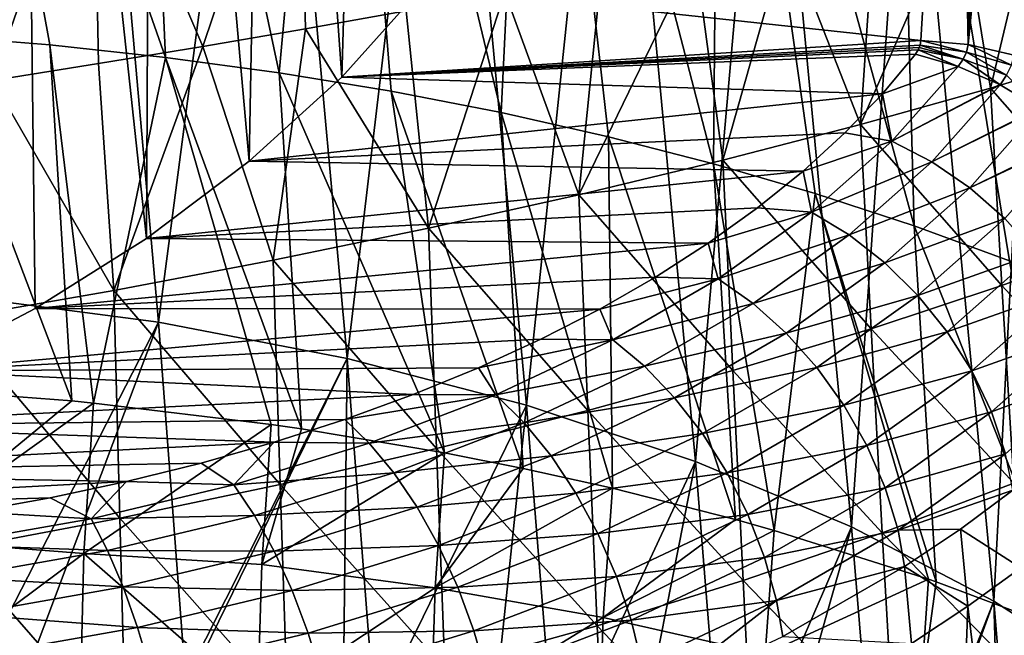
# Model space of a CAD drawing. Header units: metres. Extents: x -109 to 109, y -78 to 121.
# Tile 243 of 256: x -68.34 to -61.6, y 43.1 to 47.32. Entities that reach past the tile are written whole.
import ezdxf

# ---------------------------------------------------------------- set-up
doc = ezdxf.new("R2010")
doc.units = ezdxf.units.M
doc.layers.add('solid_508554_SW0001', color=7, linetype='CONTINUOUS')

msp = doc.modelspace()

# ---------------------------------------------------------------- linework, layer by layer
at = {"layer": 'solid_508554_SW0001'}
for points in [[(-61.845665, 47.147072, -38.029259), (-61.681705, 55.420876, -24.838114), (-61.925426, 51.295437, -31.440197)], [(-61.358227, 55.398075, -24.824951), (-61.681705, 55.420876, -24.838114), (-61.845665, 47.147072, -38.029259)], [(-61.043407, 55.330299, -24.78582), (-61.358227, 55.398075, -24.824951), (-61.845665, 47.147072, -38.029259)], [(-61.043407, 55.330299, -24.78582), (-61.845665, 47.147072, -38.029259), (-61.530796, 47.075409, -37.996113)], [(-68.336609, 53.836441, -41.066368), (-69.329018, 53.836441, -41.870007), (-69.04586, 44.910675, -41.657951)], [(-68.336609, 53.836441, -41.066368), (-69.04586, 44.910675, -41.657951), (-68.233894, 45.338802, -40.972809)], [(-68.336609, 53.836441, -41.066368), (-68.233894, 45.338802, -40.972809), (-67.471382, 45.818501, -40.205128)], [(-67.433632, 53.836441, -40.163395), (-68.336609, 53.836441, -41.066368), (-67.471382, 45.818501, -40.205128)], [(-67.433632, 53.836441, -40.163395), (-67.471382, 45.818501, -40.205128), (-66.768288, 46.348099, -39.357594)], [(-66.62999, 53.836441, -39.170979), (-67.433632, 53.836441, -40.163395), (-66.768288, 46.348099, -39.357594)], [(-66.62999, 53.836441, -39.170979), (-66.768288, 46.348099, -39.357594), (-66.135063, 46.924679, -38.434872)], [(-65.934486, 53.836441, -38.099998), (-66.62999, 53.836441, -39.170979), (-66.135063, 46.924679, -38.434872)], [(-65.934486, 53.836441, -38.099998), (-66.135063, 46.924679, -38.434872), (-65.580704, 47.545464, -37.44141)], [(-68.96196, 51.674717, -5.201101), (-68.935013, 47.209373, -2.26891), (-68.134041, 47.144669, -2.447953)], [(-68.96196, 51.674717, -5.201101), (-68.134041, 47.144669, -2.447953), (-67.342667, 47.059326, -2.658334)], [(-67.543694, 51.549679, -5.575971), (-68.96196, 51.674717, -5.201101), (-67.342667, 47.059326, -2.658334)], [(-67.543694, 51.549679, -5.575971), (-67.342667, 47.059326, -2.658334), (-66.56266, 46.953541, -2.899587)], [(-66.162582, 51.358818, -6.048971), (-67.543694, 51.549679, -5.575971), (-66.56266, 46.953541, -2.899587)], [(-67.914162, 51.172958, -9.248821), (-68.731918, 45.420597, -5.086233), (-69.235252, 51.319637, -8.840301)], [(-66.162582, 51.358818, -6.048971), (-66.56266, 46.953541, -2.899587), (-65.795738, 46.827541, -3.171178)], [(-66.162582, 51.358818, -6.048971), (-65.795738, 46.827541, -3.171178), (-65.043602, 46.681614, -3.472505)], [(-64.828384, 51.103481, -6.616754), (-66.162582, 51.358818, -6.048971), (-65.043602, 46.681614, -3.472505)], [(-62.169052, 47.174782, -38.034622), (-61.925426, 51.295437, -31.440197), (-65.580704, 47.545464, -37.44141)], [(-61.845665, 47.147072, -38.029259), (-61.925426, 51.295437, -31.440197), (-62.169052, 47.174782, -38.034622)], [(-67.914162, 51.172958, -9.248821), (-67.390427, 45.244251, -5.492411), (-68.731918, 45.420597, -5.086233)], [(-66.640305, 50.955063, -9.762141), (-67.390427, 45.244251, -5.492411), (-67.914162, 51.172958, -9.248821)], [(-64.828384, 51.103481, -6.616754), (-65.043602, 46.681614, -3.472505), (-64.307915, 46.516071, -3.802903)], [(-64.828384, 51.103481, -6.616754), (-64.307915, 46.516071, -3.802903), (-63.590302, 46.331291, -4.16164)], [(-63.550564, 50.78548, -7.275302), (-64.828384, 51.103481, -6.616754), (-63.590302, 46.331291, -4.16164)], [(-66.640305, 50.955063, -9.762141), (-66.098557, 44.995461, -6.007061), (-67.390427, 45.244251, -5.492411)], [(-65.425728, 50.668018, -10.375405), (-66.098557, 44.995461, -6.007061), (-66.640305, 50.955063, -9.762141)], [(-63.550564, 50.78548, -7.275302), (-63.590302, 46.331291, -4.16164), (-62.892353, 46.127674, -4.547922)], [(-63.550564, 50.78548, -7.275302), (-62.892353, 46.127674, -4.547922), (-62.215614, 45.90567, -4.960893)], [(-62.338154, 50.407063, -8.019954), (-63.550564, 50.78548, -7.275302), (-62.215614, 45.90567, -4.960893)], [(-65.425728, 50.668018, -10.375405), (-64.868919, 44.676659, -6.62516), (-66.098557, 44.995461, -6.007061)], [(-64.281914, 50.314533, -11.082816), (-64.868919, 44.676659, -6.62516), (-65.425728, 50.668018, -10.375405)], [(-62.338154, 50.407063, -8.019954), (-62.215614, 45.90567, -4.960893), (-61.561581, 45.665779, -5.399641)], [(-62.338154, 50.407063, -8.019954), (-61.561581, 45.665779, -5.399641), (-60.931705, 45.408524, -5.863193)], [(-61.199741, 49.970909, -8.845437), (-62.338154, 50.407063, -8.019954), (-60.931705, 45.408524, -5.863193)], [(-64.281914, 50.314533, -11.082816), (-63.713516, 44.290955, -7.340676), (-64.868919, 44.676659, -6.62516)], [(-63.219681, 49.897953, -11.877684), (-63.713516, 44.290955, -7.340676), (-64.281914, 50.314533, -11.082816)], [(-63.219681, 49.897953, -11.877684), (-62.643623, 43.842113, -8.146627), (-63.713516, 44.290955, -7.340676)], [(-62.249077, 49.422215, -12.752491), (-62.643623, 43.842113, -8.146627), (-63.219681, 49.897953, -11.877684)], [(-62.249077, 49.422215, -12.752491), (-61.669682, 43.334515, -9.035148), (-62.643623, 43.842113, -8.146627)], [(-61.379276, 48.891819, -13.698966), (-61.669682, 43.334515, -9.035148), (-62.249077, 49.422215, -12.752491)], [(-66.427765, 49.089798, -48.383854), (-67.086281, 47.13546, -48.485798), (-67.836212, 48.890694, -48.853168)], [(-66.427765, 49.089798, -48.383854), (-66.383759, 47.256409, -48.243225), (-67.086281, 47.13546, -48.485798)], [(-66.427765, 49.089798, -48.383854), (-65.694351, 47.379833, -47.966705), (-66.383759, 47.256409, -48.243225)], [(-67.836212, 48.890694, -48.853168), (-68.525467, 46.901932, -48.866959), (-69.283752, 48.693325, -49.184605)], [(-67.836212, 48.890694, -48.853168), (-67.800766, 47.017208, -48.693825), (-68.525467, 46.901932, -48.866959)], [(-67.836212, 48.890694, -48.853168), (-67.086281, 47.13546, -48.485798), (-67.800766, 47.017208, -48.693825)], [(-61.379276, 48.891819, -13.698966), (-60.801201, 42.773117, -9.99756), (-61.669682, 43.334515, -9.035148)], [(-61.905518, 48.158241, -45.633129), (-61.348782, 48.290977, -45.141064), (-61.692165, 46.848484, -45.341003)], [(-61.348782, 48.290977, -45.141064), (-60.858162, 47.102554, -44.578926), (-61.692165, 46.848484, -45.341003)], [(-61.905518, 48.158241, -45.633129), (-61.692165, 46.848484, -45.341003), (-62.582798, 46.598839, -46.037708)], [(-62.486469, 48.025776, -46.097485), (-61.905518, 48.158241, -45.633129), (-62.582798, 46.598839, -46.037708)], [(-63.090336, 47.893856, -46.533279), (-62.486469, 48.025776, -46.097485), (-62.582798, 46.598839, -46.037708)], [(-63.715176, 47.762886, -46.939255), (-63.090336, 47.893856, -46.533279), (-63.524738, 46.354946, -46.665798)], [(-63.090336, 47.893856, -46.533279), (-62.582798, 46.598839, -46.037708), (-63.524738, 46.354946, -46.665798)], [(-63.715176, 47.762886, -46.939255), (-63.524738, 46.354946, -46.665798), (-64.512505, 46.118111, -47.222191)], [(-64.358772, 47.633312, -47.314129), (-63.715176, 47.762886, -46.939255), (-64.512505, 46.118111, -47.222191)], [(-65.019028, 47.505527, -47.656845), (-64.358772, 47.633312, -47.314129), (-64.512505, 46.118111, -47.222191)], [(-62.169052, 47.174782, -38.034622), (-65.580704, 47.545464, -37.44141), (-66.135063, 46.924679, -38.434872)], [(-65.694351, 47.379833, -47.966705), (-65.019028, 47.505527, -47.656845), (-65.540619, 45.889645, -47.703812)], [(-65.019028, 47.505527, -47.656845), (-64.512505, 46.118111, -47.222191), (-65.540619, 45.889645, -47.703812)], [(-66.383759, 47.256409, -48.243225), (-65.694351, 47.379833, -47.966705), (-65.540619, 45.889645, -47.703812)], [(-67.393166, 29.855698, 9.415997), (-79.6092, 47.249504, -2.117837), (-79.635277, 46.620659, -1.718166)], [(-68.235939, 31.091911, 8.597205), (-68.34404, 31.259872, 8.486195), (-79.6092, 47.249504, -2.117837)], [(-67.879547, 30.553978, 8.953115), (-68.235939, 31.091911, 8.597205), (-79.6092, 47.249504, -2.117837)], [(-67.393166, 29.855698, 9.415997), (-67.879547, 30.553978, 8.953115), (-79.6092, 47.249504, -2.117837)], [(-68.935013, 47.209373, -2.26891), (-69.074036, 44.788589, -0.652658), (-67.982468, 44.705658, -0.88845)], [(-68.134041, 47.144669, -2.447953), (-68.935013, 47.209373, -2.26891), (-67.982468, 44.705658, -0.88845)], [(-67.086281, 47.13546, -48.485798), (-66.383759, 47.256409, -48.243225), (-66.603615, 45.670864, -48.107578)], [(-66.383759, 47.256409, -48.243225), (-65.540619, 45.889645, -47.703812), (-66.603615, 45.670864, -48.107578)], [(-68.134041, 47.144669, -2.447953), (-67.982468, 44.705658, -0.88845), (-67.833847, 44.691277, -0.925384)], [(-67.342667, 47.059326, -2.658334), (-68.134041, 47.144669, -2.447953), (-67.833847, 44.691277, -0.925384)], [(-67.800766, 47.017208, -48.693825), (-67.086281, 47.13546, -48.485798), (-67.695938, 45.463055, -48.430618)], [(-67.086281, 47.13546, -48.485798), (-66.603615, 45.670864, -48.107578), (-67.695938, 45.463055, -48.430618)], [(-62.174427, 47.143333, -38.084953), (-62.169052, 47.174782, -38.034622), (-66.135063, 46.924679, -38.434872)], [(-62.179749, 47.127773, -38.109852), (-62.174427, 47.143333, -38.084953), (-66.135063, 46.924679, -38.434872)], [(-61.880459, 47.046421, -38.192146), (-62.174427, 47.143333, -38.084953), (-62.179749, 47.127773, -38.109852)], [(-61.85759, 47.096203, -38.111633), (-62.169052, 47.174782, -38.034622), (-62.174427, 47.143333, -38.084953)], [(-61.880459, 47.046421, -38.192146), (-61.85759, 47.096203, -38.111633), (-62.174427, 47.143333, -38.084953)], [(-61.85759, 47.096203, -38.111633), (-61.845665, 47.147072, -38.029259), (-62.169052, 47.174782, -38.034622)], [(-61.85759, 47.096203, -38.111633), (-61.54895, 47.006435, -38.110325), (-61.845665, 47.147072, -38.029259)], [(-61.54895, 47.006435, -38.110325), (-61.530796, 47.075409, -37.996113), (-61.845665, 47.147072, -38.029259)], [(-62.186733, 47.112556, -38.134209), (-62.179749, 47.127773, -38.109852), (-66.135063, 46.924679, -38.434872)], [(-62.205853, 47.082741, -38.181919), (-62.186733, 47.112556, -38.134209), (-66.135063, 46.924679, -38.434872)], [(-62.432842, 46.809628, -38.618996), (-62.205853, 47.082741, -38.181919), (-66.135063, 46.924679, -38.434872)], [(-61.913582, 46.998333, -38.269703), (-62.205853, 47.082741, -38.181919), (-62.432842, 46.809628, -38.618996)], [(-61.913582, 46.998333, -38.269703), (-62.186733, 47.112556, -38.134209), (-62.205853, 47.082741, -38.181919)], [(-61.880459, 47.046421, -38.192146), (-62.179749, 47.127773, -38.109852), (-62.186733, 47.112556, -38.134209)], [(-61.880459, 47.046421, -38.192146), (-62.186733, 47.112556, -38.134209), (-61.913582, 46.998333, -38.269703)], [(-61.581955, 46.938931, -38.22168), (-61.85759, 47.096203, -38.111633), (-61.880459, 47.046421, -38.192146)], [(-61.581955, 46.938931, -38.22168), (-61.54895, 47.006435, -38.110325), (-61.85759, 47.096203, -38.111633)], [(-60.775398, 45.801674, -44.326973), (-61.692165, 46.848484, -45.341003), (-60.858162, 47.102554, -44.578926)], [(-68.525467, 46.901932, -48.866959), (-67.800766, 47.017208, -48.693825), (-67.695938, 45.463055, -48.430618)], [(-67.342667, 47.059326, -2.658334), (-67.833847, 44.691277, -0.925384), (-66.617447, 44.544662, -1.2729)], [(-67.342667, 47.059326, -2.658334), (-66.617447, 44.544662, -1.2729), (-66.411087, 44.51453, -1.340085)], [(-66.56266, 46.953541, -2.899587), (-67.342667, 47.059326, -2.658334), (-66.411087, 44.51453, -1.340085)], [(-61.913582, 46.998333, -38.269703), (-62.432842, 46.809628, -38.618996), (-62.367565, 46.484829, -39.091484)], [(-61.629242, 46.873844, -38.328621), (-61.913582, 46.998333, -38.269703), (-62.367565, 46.484829, -39.091484)], [(-61.880459, 47.046421, -38.192146), (-61.913582, 46.998333, -38.269703), (-61.629242, 46.873844, -38.328621)], [(-61.880459, 47.046421, -38.192146), (-61.629242, 46.873844, -38.328621), (-61.626354, 46.872349, -38.329079)], [(-61.581955, 46.938931, -38.22168), (-61.880459, 47.046421, -38.192146), (-61.626354, 46.872349, -38.329079)], [(-66.56266, 46.953541, -2.899587), (-66.411087, 44.51453, -1.340085), (-65.431267, 44.349525, -1.693367)], [(-65.795738, 46.827541, -3.171178), (-66.56266, 46.953541, -2.899587), (-65.431267, 44.349525, -1.693367)], [(-61.581955, 46.938931, -38.22168), (-61.626354, 46.872349, -38.329079), (-61.359009, 46.712044, -38.357449)], [(-68.525467, 46.901932, -48.866959), (-67.695938, 45.463055, -48.430618), (-68.811546, 45.267281, -48.671562)], [(-62.432842, 46.809628, -38.618996), (-66.135063, 46.924679, -38.434872), (-66.768288, 46.348099, -39.357594)], [(-61.629242, 46.873844, -38.328621), (-62.367565, 46.484829, -39.091484), (-61.626354, 46.872349, -38.329079)], [(-62.367565, 46.484829, -39.091484), (-62.093708, 46.343716, -39.175076), (-61.626354, 46.872349, -38.329079)], [(-61.359009, 46.712044, -38.357449), (-61.626354, 46.872349, -38.329079), (-62.093708, 46.343716, -39.175076)], [(-62.689629, 46.54187, -39.047497), (-62.432842, 46.809628, -38.618996), (-66.768288, 46.348099, -39.357594)], [(-65.795738, 46.827541, -3.171178), (-65.431267, 44.349525, -1.693367), (-64.892029, 44.242599, -1.913006)], [(-65.043602, 46.681614, -3.472505), (-65.795738, 46.827541, -3.171178), (-64.892029, 44.242599, -1.913006)], [(-62.367565, 46.484829, -39.091484), (-62.432842, 46.809628, -38.618996), (-62.689629, 46.54187, -39.047497)], [(-61.613598, 45.496807, -45.07642), (-62.582798, 46.598839, -46.037708), (-61.692165, 46.848484, -45.341003)], [(-60.775398, 45.801674, -44.326973), (-61.613598, 45.496807, -45.07642), (-61.692165, 46.848484, -45.341003)], [(-65.043602, 46.681614, -3.472505), (-64.892029, 44.242599, -1.913006), (-64.281586, 44.106903, -2.184559)], [(-64.307915, 46.516071, -3.802903), (-65.043602, 46.681614, -3.472505), (-64.281586, 44.106903, -2.184559)], [(-61.359009, 46.712044, -38.357449), (-62.093708, 46.343716, -39.175076), (-61.353889, 46.708519, -38.357704)], [(-62.093708, 46.343716, -39.175076), (-61.833923, 46.165531, -39.226673), (-61.353889, 46.708519, -38.357704)], [(-61.109955, 46.517097, -38.355377), (-61.353889, 46.708519, -38.357704), (-61.833923, 46.165531, -39.226673)], [(-67.393166, 29.855698, 9.415997), (-79.635277, 46.620659, -1.718166), (-80.362289, 29.191317, 9.359159)], [(-62.509228, 45.200546, -45.760071), (-63.524738, 46.354946, -46.665798), (-62.582798, 46.598839, -46.037708)], [(-61.613598, 45.496807, -45.07642), (-62.509228, 45.200546, -45.760071), (-62.582798, 46.598839, -46.037708)], [(-62.975082, 46.280956, -39.465042), (-62.689629, 46.54187, -39.047497), (-66.768288, 46.348099, -39.357594)], [(-62.367565, 46.484829, -39.091484), (-62.689629, 46.54187, -39.047497), (-62.975082, 46.280956, -39.465042)], [(-64.307915, 46.516071, -3.802903), (-64.281586, 44.106903, -2.184559), (-63.438721, 43.892273, -2.602143)], [(-63.590302, 46.331291, -4.16164), (-64.307915, 46.516071, -3.802903), (-63.438721, 43.892273, -2.602143)], [(-62.367565, 46.484829, -39.091484), (-62.975082, 46.280956, -39.465042), (-62.917397, 45.997978, -39.870605)], [(-62.367565, 46.484829, -39.091484), (-62.917397, 45.997978, -39.870605), (-62.093708, 46.343716, -39.175076)], [(-61.109955, 46.517097, -38.355377), (-61.833923, 46.165531, -39.226673), (-61.103127, 46.511013, -38.354855)], [(-61.833923, 46.165531, -39.226673), (-61.594833, 45.954819, -39.244965), (-61.103127, 46.511013, -38.354855)], [(-62.975082, 46.280956, -39.465042), (-66.768288, 46.348099, -39.357594), (-67.471382, 45.818501, -40.205128)], [(-63.456818, 44.914463, -46.374722), (-64.512505, 46.118111, -47.222191), (-63.524738, 46.354946, -46.665798)], [(-63.590302, 46.331291, -4.16164), (-63.438721, 43.892273, -2.602143), (-63.1745, 43.818073, -2.743872)], [(-62.892353, 46.127674, -4.547922), (-63.590302, 46.331291, -4.16164), (-63.1745, 43.818073, -2.743872)], [(-62.509228, 45.200546, -45.760071), (-63.456818, 44.914463, -46.374722), (-63.524738, 46.354946, -46.665798)], [(-62.917397, 45.997978, -39.870605), (-62.65958, 45.842659, -39.976933), (-62.093708, 46.343716, -39.175076)], [(-62.093708, 46.343716, -39.175076), (-62.65958, 45.842659, -39.976933), (-61.833923, 46.165531, -39.226673)], [(-63.287739, 46.028385, -39.869244), (-62.975082, 46.280956, -39.465042), (-67.471382, 45.818501, -40.205128)], [(-62.917397, 45.997978, -39.870605), (-62.975082, 46.280956, -39.465042), (-63.287739, 46.028385, -39.869244)], [(-62.892353, 46.127674, -4.547922), (-63.1745, 43.818073, -2.743872), (-62.115868, 43.48457, -3.368346)], [(-62.892353, 46.127674, -4.547922), (-62.115868, 43.48457, -3.368346), (-62.064034, 43.466656, -3.401398)], [(-62.215614, 45.90567, -4.960893), (-62.892353, 46.127674, -4.547922), (-62.064034, 43.466656, -3.401398)], [(-62.65958, 45.842659, -39.976933), (-62.415012, 45.651001, -40.050095), (-61.833923, 46.165531, -39.226673)], [(-61.833923, 46.165531, -39.226673), (-62.415012, 45.651001, -40.050095), (-61.594833, 45.954819, -39.244965)], [(-64.450806, 44.640099, -46.917282), (-65.540619, 45.889645, -47.703812), (-64.512505, 46.118111, -47.222191)], [(-63.456818, 44.914463, -46.374722), (-64.450806, 44.640099, -46.917282), (-64.512505, 46.118111, -47.222191)], [(-63.625473, 45.785839, -40.257397), (-63.287739, 46.028385, -39.869244), (-67.471382, 45.818501, -40.205128)], [(-62.917397, 45.997978, -39.870605), (-63.287739, 46.028385, -39.869244), (-63.625473, 45.785839, -40.257397)], [(-62.917397, 45.997978, -39.870605), (-63.625473, 45.785839, -40.257397), (-63.556862, 45.542809, -40.599026)], [(-62.917397, 45.997978, -39.870605), (-63.556862, 45.542809, -40.599026), (-62.65958, 45.842659, -39.976933)], [(-62.415012, 45.651001, -40.050095), (-62.18993, 45.427887, -40.088234), (-61.594833, 45.954819, -39.244965)], [(-61.594833, 45.954819, -39.244965), (-62.18993, 45.427887, -40.088234), (-61.382526, 45.716942, -39.229485)], [(-65.485626, 44.379009, -47.384663), (-66.603615, 45.670864, -48.107578), (-65.540619, 45.889645, -47.703812)], [(-64.450806, 44.640099, -46.917282), (-65.485626, 44.379009, -47.384663), (-65.540619, 45.889645, -47.703812)], [(-62.215614, 45.90567, -4.960893), (-62.064034, 43.466656, -3.401398), (-61.111294, 43.108154, -4.054673)], [(-61.561581, 45.665779, -5.399641), (-62.215614, 45.90567, -4.960893), (-61.111294, 43.108154, -4.054673)], [(-63.625473, 45.785839, -40.257397), (-67.471382, 45.818501, -40.205128), (-68.233894, 45.338802, -40.972809)], [(-63.986069, 45.554722, -40.627266), (-63.625473, 45.785839, -40.257397), (-68.233894, 45.338802, -40.972809)], [(-63.556862, 45.542809, -40.599026), (-63.625473, 45.785839, -40.257397), (-63.986069, 45.554722, -40.627266)], [(-63.556862, 45.542809, -40.599026), (-63.317699, 45.37421, -40.726608), (-62.65958, 45.842659, -39.976933)], [(-62.65958, 45.842659, -39.976933), (-63.317699, 45.37421, -40.726608), (-62.415012, 45.651001, -40.050095)], [(-60.69017, 44.497215, -43.984032), (-61.613598, 45.496807, -45.07642), (-60.775398, 45.801674, -44.326973)], [(-62.18993, 45.427887, -40.088234), (-61.990059, 45.178997, -40.090378), (-61.382526, 45.716942, -39.229485)], [(-61.382526, 45.716942, -39.229485), (-61.990059, 45.178997, -40.090378), (-61.202415, 45.457962, -39.180626)], [(-66.55571, 44.132744, -47.773769), (-67.695938, 45.463055, -48.430618), (-66.603615, 45.670864, -48.107578)], [(-65.485626, 44.379009, -47.384663), (-66.55571, 44.132744, -47.773769), (-66.603615, 45.670864, -48.107578)], [(-63.317699, 45.37421, -40.726608), (-63.090832, 45.169952, -40.819935), (-62.415012, 45.651001, -40.050095)], [(-62.415012, 45.651001, -40.050095), (-63.090832, 45.169952, -40.819935), (-62.18993, 45.427887, -40.088234)], [(-64.368546, 45.335484, -40.978115), (-63.986069, 45.554722, -40.627266), (-68.233894, 45.338802, -40.972809)], [(-63.556862, 45.542809, -40.599026), (-63.986069, 45.554722, -40.627266), (-64.368546, 45.335484, -40.978115)], [(-63.556862, 45.542809, -40.599026), (-64.368546, 45.335484, -40.978115), (-64.279671, 45.124466, -41.268517)], [(-63.556862, 45.542809, -40.599026), (-64.279671, 45.124466, -41.268517), (-63.317699, 45.37421, -40.726608)], [(-67.655373, 43.902782, -48.081833), (-68.811546, 45.267281, -48.671562), (-67.695938, 45.463055, -48.430618)], [(-66.55571, 44.132744, -47.773769), (-67.655373, 43.902782, -48.081833), (-67.695938, 45.463055, -48.430618)], [(-61.53249, 44.142563, -44.717457), (-62.509228, 45.200546, -45.760071), (-61.613598, 45.496807, -45.07642)], [(-61.990059, 45.178997, -40.090378), (-61.820499, 44.910675, -40.056469), (-61.202415, 45.457962, -39.180626)], [(-61.202415, 45.457962, -39.180626), (-61.820499, 44.910675, -40.056469), (-61.059082, 45.184479, -39.099632)], [(-60.69017, 44.497215, -43.984032), (-61.53249, 44.142563, -44.717457), (-61.613598, 45.496807, -45.07642)], [(-68.731918, 45.420597, -5.086233), (-67.390427, 45.244251, -5.492411), (-68.554909, 42.978966, -3.533299)], [(-63.090832, 45.169952, -40.819935), (-62.882034, 44.935242, -40.876633), (-62.18993, 45.427887, -40.088234)], [(-62.18993, 45.427887, -40.088234), (-62.882034, 44.935242, -40.876633), (-61.990059, 45.178997, -40.090378)], [(-64.368546, 45.335484, -40.978115), (-68.233894, 45.338802, -40.972809), (-69.04586, 44.910675, -41.657951)], [(-64.772484, 45.128254, -41.309753), (-64.368546, 45.335484, -40.978115), (-69.04586, 44.910675, -41.657951)], [(-64.279671, 45.124466, -41.268517), (-64.368546, 45.335484, -40.978115), (-64.772484, 45.128254, -41.309753)], [(-64.279671, 45.124466, -41.268517), (-64.061913, 44.943489, -41.415901), (-63.317699, 45.37421, -40.726608)], [(-63.317699, 45.37421, -40.726608), (-64.061913, 44.943489, -41.415901), (-63.090832, 45.169952, -40.819935)], [(-67.655373, 43.902782, -48.081833), (-68.778397, 43.690292, -48.307667), (-68.811546, 45.267281, -48.671562)], [(-67.390427, 45.244251, -5.492411), (-68.254776, 42.945999, -3.61403), (-68.554909, 42.978966, -3.533299)], [(-67.390427, 45.244251, -5.492411), (-67.206009, 42.799911, -3.944433), (-68.254776, 42.945999, -3.61403)], [(-67.390427, 45.244251, -5.492411), (-66.098557, 44.995461, -6.007061), (-67.206009, 42.799911, -3.944433)], [(-62.433056, 43.801155, -45.385098), (-63.456818, 44.914463, -46.374722), (-62.509228, 45.200546, -45.760071)], [(-62.882034, 44.935242, -40.876633), (-62.696629, 44.676056, -40.895252), (-61.990059, 45.178997, -40.090378)], [(-61.990059, 45.178997, -40.090378), (-62.696629, 44.676056, -40.895252), (-61.820499, 44.910675, -40.056469)], [(-61.53249, 44.142563, -44.717457), (-62.433056, 43.801155, -45.385098), (-62.509228, 45.200546, -45.760071)], [(-61.820499, 44.910675, -40.056469), (-61.685562, 44.629753, -39.987377), (-61.059082, 45.184479, -39.099632)], [(-61.059082, 45.184479, -39.099632), (-61.685562, 44.629753, -39.987377), (-60.956181, 44.903454, -38.988567)], [(-65.198135, 44.932941, -41.622318), (-64.772484, 45.128254, -41.309753), (-69.04586, 44.910675, -41.657951)], [(-64.279671, 45.124466, -41.268517), (-64.772484, 45.128254, -41.309753), (-65.198135, 44.932941, -41.622318)], [(-64.279671, 45.124466, -41.268517), (-65.198135, 44.932941, -41.622318), (-65.079361, 44.747406, -41.871937)], [(-64.279671, 45.124466, -41.268517), (-65.079361, 44.747406, -41.871937), (-64.061913, 44.943489, -41.415901)], [(-64.061913, 44.943489, -41.415901), (-63.85535, 44.727493, -41.528019), (-63.090832, 45.169952, -40.819935)], [(-63.090832, 45.169952, -40.819935), (-63.85535, 44.727493, -41.528019), (-62.882034, 44.935242, -40.876633)], [(-66.098557, 44.995461, -6.007061), (-67.172974, 42.794502, -3.956103), (-67.206009, 42.799911, -3.944433)], [(-66.098557, 44.995461, -6.007061), (-66.124176, 42.595512, -4.369244), (-67.172974, 42.794502, -3.956103)], [(-66.098557, 44.995461, -6.007061), (-65.907684, 42.547562, -4.465279), (-66.124176, 42.595512, -4.369244)], [(-66.098557, 44.995461, -6.007061), (-64.868919, 44.676659, -6.62516), (-65.907684, 42.547562, -4.465279)], [(-65.645653, 44.749538, -41.915825), (-69.04586, 44.910675, -41.657951), (-69.900391, 44.533939, -42.260853)], [(-65.645653, 44.749538, -41.915825), (-65.198135, 44.932941, -41.622318), (-69.04586, 44.910675, -41.657951)], [(-65.079361, 44.747406, -41.871937), (-65.198135, 44.932941, -41.622318), (-65.645653, 44.749538, -41.915825)], [(-65.079361, 44.747406, -41.871937), (-64.885262, 44.555267, -42.037193), (-64.061913, 44.943489, -41.415901)], [(-64.061913, 44.943489, -41.415901), (-64.885262, 44.555267, -42.037193), (-63.85535, 44.727493, -41.528019)], [(-63.386295, 43.474789, -45.983784), (-64.450806, 44.640099, -46.917282), (-63.456818, 44.914463, -46.374722)], [(-63.85535, 44.727493, -41.528019), (-63.665237, 44.481976, -41.602009), (-62.882034, 44.935242, -40.876633)], [(-62.882034, 44.935242, -40.876633), (-63.665237, 44.481976, -41.602009), (-62.696629, 44.676056, -40.895252)], [(-62.433056, 43.801155, -45.385098), (-63.386295, 43.474789, -45.983784), (-63.456818, 44.914463, -46.374722)], [(-62.696629, 44.676056, -40.895252), (-62.539337, 44.398998, -40.875324), (-61.820499, 44.910675, -40.056469)], [(-61.820499, 44.910675, -40.056469), (-62.539337, 44.398998, -40.875324), (-61.685562, 44.629753, -39.987377)], [(-73.520836, 27.312773, 7.013144), (-79.535416, 44.902081, -4.415667), (-67.503654, 28.434345, 6.521345)], [(-67.521774, 28.46027, 6.504157), (-67.503654, 28.434345, 6.521345), (-79.535416, 44.902081, -4.415667)], [(-68.228081, 29.516157, 5.805304), (-79.535416, 44.902081, -4.415667), (-68.885849, 30.590054, 5.096774)], [(-67.521774, 28.46027, 6.504157), (-79.535416, 44.902081, -4.415667), (-68.228081, 29.516157, 5.805304)], [(-61.685562, 44.629753, -39.987377), (-61.588688, 44.343391, -39.884853), (-60.956181, 44.903454, -38.988567)], [(-67.982468, 44.705658, -0.88845), (-69.074036, 44.788589, -0.652658), (-69.137871, 43.756229, 0.041372)], [(-66.113274, 44.57885, -42.188984), (-65.645653, 44.749538, -41.915825), (-69.900391, 44.533939, -42.260853)], [(-67.982468, 44.705658, -0.88845), (-69.137871, 43.756229, 0.041372), (-67.833847, 44.691277, -0.925384)], [(-65.079361, 44.747406, -41.871937), (-65.645653, 44.749538, -41.915825), (-66.113274, 44.57885, -42.188984)], [(-65.079361, 44.747406, -41.871937), (-66.113274, 44.57885, -42.188984), (-65.947632, 44.415157, -42.403645)], [(-65.079361, 44.747406, -41.871937), (-65.947632, 44.415157, -42.403645), (-64.885262, 44.555267, -42.037193)], [(-64.885262, 44.555267, -42.037193), (-64.701149, 44.328678, -42.166256), (-63.85535, 44.727493, -41.528019)], [(-63.85535, 44.727493, -41.528019), (-64.701149, 44.328678, -42.166256), (-63.665237, 44.481976, -41.602009)], [(-69.137871, 43.756229, 0.041372), (-67.900436, 43.65987, -0.216895), (-67.833847, 44.691277, -0.925384)], [(-67.833847, 44.691277, -0.925384), (-67.900436, 43.65987, -0.216895), (-66.617447, 44.544662, -1.2729)], [(-64.868919, 44.676659, -6.62516), (-65.115105, 42.350304, -4.850806), (-65.907684, 42.547562, -4.465279)], [(-64.386543, 43.165253, -46.510433), (-65.485626, 44.379009, -47.384663), (-64.450806, 44.640099, -46.917282)], [(-64.868919, 44.676659, -6.62516), (-64.672752, 42.224411, -5.090691), (-65.115105, 42.350304, -4.850806)], [(-64.868919, 44.676659, -6.62516), (-63.713516, 44.290955, -7.340676), (-64.672752, 42.224411, -5.090691)], [(-63.386295, 43.474789, -45.983784), (-64.386543, 43.165253, -46.510433), (-64.450806, 44.640099, -46.917282)], [(-63.665237, 44.481976, -41.602009), (-63.496422, 44.213192, -41.635986), (-62.696629, 44.676056, -40.895252)], [(-62.696629, 44.676056, -40.895252), (-63.496422, 44.213192, -41.635986), (-62.539337, 44.398998, -40.875324)], [(-66.598061, 44.421993, -42.44001), (-66.113274, 44.57885, -42.188984), (-69.900391, 44.533939, -42.260853)], [(-65.947632, 44.415157, -42.403645), (-66.113274, 44.57885, -42.188984), (-66.598061, 44.421993, -42.44001)], [(-62.539337, 44.398998, -40.875324), (-62.414165, 44.111126, -40.817356), (-61.685562, 44.629753, -39.987377)], [(-61.685562, 44.629753, -39.987377), (-62.414165, 44.111126, -40.817356), (-61.588688, 44.343391, -39.884853)], [(-66.598061, 44.421993, -42.44001), (-69.900391, 44.533939, -42.260853), (-70.787399, 44.20961, -42.779888)], [(-67.900436, 43.65987, -0.216895), (-66.682671, 43.585415, -0.599002), (-66.617447, 44.544662, -1.2729)], [(-66.411087, 44.51453, -1.340085), (-66.617447, 44.544662, -1.2729), (-66.682671, 43.585415, -0.599002)], [(-66.411087, 44.51453, -1.340085), (-66.682671, 43.585415, -0.599002), (-65.431267, 44.349525, -1.693367)], [(-65.947632, 44.415157, -42.403645), (-65.778931, 44.213299, -42.584457), (-64.885262, 44.555267, -42.037193)], [(-64.885262, 44.555267, -42.037193), (-65.778931, 44.213299, -42.584457), (-64.701149, 44.328678, -42.166256)], [(-64.701149, 44.328678, -42.166256), (-64.5317, 44.073414, -42.255844), (-63.665237, 44.481976, -41.602009)], [(-63.665237, 44.481976, -41.602009), (-64.5317, 44.073414, -42.255844), (-63.496422, 44.213192, -41.635986)], [(-67.097359, 44.279808, -42.667549), (-66.598061, 44.421993, -42.44001), (-70.787399, 44.20961, -42.779888)], [(-66.874641, 44.13089, -42.858574), (-66.598061, 44.421993, -42.44001), (-67.097359, 44.279808, -42.667549)], [(-65.947632, 44.415157, -42.403645), (-66.598061, 44.421993, -42.44001), (-66.874641, 44.13089, -42.858574)], [(-65.947632, 44.415157, -42.403645), (-66.874641, 44.13089, -42.858574), (-65.778931, 44.213299, -42.584457)], [(-65.428131, 42.874329, -46.96196), (-66.55571, 44.132744, -47.773769), (-65.485626, 44.379009, -47.384663)], [(-64.386543, 43.165253, -46.510433), (-65.428131, 42.874329, -46.96196), (-65.485626, 44.379009, -47.384663)], [(-63.496422, 44.213192, -41.635986), (-63.353207, 43.927994, -41.629086), (-62.539337, 44.398998, -40.875324)], [(-62.539337, 44.398998, -40.875324), (-63.353207, 43.927994, -41.629086), (-62.414165, 44.111126, -40.817356)], [(-66.682671, 43.585415, -0.599002), (-65.495911, 43.425743, -1.028941), (-65.431267, 44.349525, -1.693367)], [(-65.778931, 44.213299, -42.584457), (-65.618904, 43.977486, -42.728279), (-64.701149, 44.328678, -42.166256)], [(-64.701149, 44.328678, -42.166256), (-65.618904, 43.977486, -42.728279), (-64.5317, 44.073414, -42.255844)], [(-64.892029, 44.242599, -1.913006), (-65.431267, 44.349525, -1.693367), (-65.495911, 43.425743, -1.028941)], [(-62.414165, 44.111126, -40.817356), (-62.324303, 43.819771, -40.72282), (-61.588688, 44.343391, -39.884853)], [(-61.588688, 44.343391, -39.884853), (-62.324303, 43.819771, -40.72282), (-61.53931, 44.093975, -39.773018)], [(-67.609108, 44.15284, -42.870743), (-67.097359, 44.279808, -42.667549), (-70.787399, 44.20961, -42.779888)], [(-66.874641, 44.13089, -42.858574), (-67.097359, 44.279808, -42.667549), (-67.609108, 44.15284, -42.870743)], [(-64.892029, 44.242599, -1.913006), (-65.495911, 43.425743, -1.028941), (-64.281586, 44.106903, -2.184559)], [(-63.713516, 44.290955, -7.340676), (-64.152222, 42.060455, -5.397704), (-64.672752, 42.224411, -5.090691)], [(-63.713516, 44.290955, -7.340676), (-63.513432, 41.833656, -5.814489), (-64.152222, 42.060455, -5.397704)], [(-63.713516, 44.290955, -7.340676), (-62.643623, 43.842113, -8.146627), (-63.513432, 41.833656, -5.814489)], [(-67.609108, 44.15284, -42.870743), (-70.787399, 44.20961, -42.779888), (-71.702225, 43.936462, -43.217018)], [(-66.874641, 44.13089, -42.858574), (-66.733017, 43.920727, -43.052666), (-65.778931, 44.213299, -42.584457)], [(-65.778931, 44.213299, -42.584457), (-66.733017, 43.920727, -43.052666), (-65.618904, 43.977486, -42.728279)], [(-64.5317, 44.073414, -42.255844), (-64.381226, 43.795979, -42.303673), (-63.496422, 44.213192, -41.635986)], [(-63.496422, 44.213192, -41.635986), (-64.381226, 43.795979, -42.303673), (-63.353207, 43.927994, -41.629086)], [(-68.131844, 44.041378, -43.049118), (-67.609108, 44.15284, -42.870743), (-71.702225, 43.936462, -43.217018)], [(-67.8507, 43.897858, -43.231503), (-67.609108, 44.15284, -42.870743), (-68.131844, 44.041378, -43.049118)], [(-66.874641, 44.13089, -42.858574), (-67.609108, 44.15284, -42.870743), (-67.8507, 43.897858, -43.231503)], [(-66.874641, 44.13089, -42.858574), (-67.8507, 43.897858, -43.231503), (-66.733017, 43.920727, -43.052666)], [(-66.505417, 42.603802, -47.335285), (-67.655373, 43.902782, -48.081833), (-66.55571, 44.132744, -47.773769)], [(-65.428131, 42.874329, -46.96196), (-66.505417, 42.603802, -47.335285), (-66.55571, 44.132744, -47.773769)], [(-65.495911, 43.425743, -1.028941), (-64.344551, 43.222076, -1.532441), (-64.281586, 44.106903, -2.184559)], [(-63.438721, 43.892273, -2.602143), (-64.281586, 44.106903, -2.184559), (-64.344551, 43.222076, -1.532441)], [(-63.353207, 43.927994, -41.629086), (-63.239235, 43.633644, -41.581482), (-62.414165, 44.111126, -40.817356)], [(-62.414165, 44.111126, -40.817356), (-63.239235, 43.633644, -41.581482), (-62.324303, 43.819771, -40.72282)], [(-61.449734, 42.791389, -44.259865), (-62.433056, 43.801155, -45.385098), (-61.53249, 44.142563, -44.717457)], [(-68.665863, 43.945393, -43.202728), (-68.131844, 44.041378, -43.049118), (-71.702225, 43.936462, -43.217018)], [(-67.8507, 43.897858, -43.231503), (-68.131844, 44.041378, -43.049118), (-68.665863, 43.945393, -43.202728)], [(-65.618904, 43.977486, -42.728279), (-65.471619, 43.713737, -42.831448), (-64.5317, 44.073414, -42.255844)], [(-64.5317, 44.073414, -42.255844), (-65.471619, 43.713737, -42.831448), (-64.381226, 43.795979, -42.303673)], [(-62.324303, 43.819771, -40.72282), (-61.898399, 43.827103, -40.204746), (-61.53931, 44.093975, -39.773018)], [(-61.53931, 44.093975, -39.773018), (-61.898399, 43.827103, -40.204746), (-61.484417, 43.561321, -39.523384)], [(-66.733017, 43.920727, -43.052666), (-66.598671, 43.677044, -43.209091), (-65.618904, 43.977486, -42.728279)], [(-65.618904, 43.977486, -42.728279), (-66.598671, 43.677044, -43.209091), (-65.471619, 43.713737, -42.831448)], [(-67.8507, 43.897858, -43.231503), (-68.665863, 43.945393, -43.202728), (-68.866501, 43.718746, -43.518143)], [(-67.8507, 43.897858, -43.231503), (-68.866501, 43.718746, -43.518143), (-67.737915, 43.680817, -43.436607)], [(-67.612572, 42.355335, -47.627773), (-68.778397, 43.690292, -48.307667), (-67.655373, 43.902782, -48.081833)], [(-67.8507, 43.897858, -43.231503), (-67.737915, 43.680817, -43.436607), (-66.733017, 43.920727, -43.052666)], [(-66.733017, 43.920727, -43.052666), (-67.737915, 43.680817, -43.436607), (-66.598671, 43.677044, -43.209091)], [(-66.505417, 42.603802, -47.335285), (-67.612572, 42.355335, -47.627773), (-67.655373, 43.902782, -48.081833)], [(-64.381226, 43.795979, -42.303673), (-64.253578, 43.503437, -42.308521), (-63.353207, 43.927994, -41.629086)], [(-63.353207, 43.927994, -41.629086), (-64.253578, 43.503437, -42.308521), (-63.239235, 43.633644, -41.581482)], [(-63.438721, 43.892273, -2.602143), (-64.344551, 43.222076, -1.532441), (-63.1745, 43.818073, -2.743872)], [(-62.643623, 43.842113, -8.146627), (-63.241695, 41.727814, -6.006432), (-63.513432, 41.833656, -5.814489)], [(-62.643623, 43.842113, -8.146627), (-62.441162, 41.379154, -6.629523), (-63.241695, 41.727814, -6.006432)], [(-62.643623, 43.842113, -8.146627), (-61.669682, 43.334515, -9.035148), (-62.441162, 41.379154, -6.629523)], [(-62.324303, 43.819771, -40.72282), (-62.281261, 43.570541, -40.618809), (-61.898399, 43.827103, -40.204746)], [(-61.898399, 43.827103, -40.204746), (-62.281261, 43.570541, -40.618809), (-61.847172, 43.299381, -39.960491)], [(-61.898399, 43.827103, -40.204746), (-61.847172, 43.299381, -39.960491), (-61.484417, 43.561321, -39.523384)], [(-65.471619, 43.713737, -42.831448), (-65.340843, 43.428764, -42.891335), (-64.381226, 43.795979, -42.303673)], [(-64.381226, 43.795979, -42.303673), (-65.340843, 43.428764, -42.891335), (-64.253578, 43.503437, -42.308521)], [(-64.344551, 43.222076, -1.532441), (-63.234985, 42.96954, -2.102574), (-63.1745, 43.818073, -2.743872)], [(-62.355278, 42.406429, -44.908775), (-63.386295, 43.474789, -45.983784), (-62.433056, 43.801155, -45.385098)], [(-63.239235, 43.633644, -41.581482), (-63.157413, 43.337643, -41.494389), (-62.324303, 43.819771, -40.72282)], [(-63.1745, 43.818073, -2.743872), (-63.234985, 42.96954, -2.102574), (-62.115868, 43.48457, -3.368346)], [(-62.324303, 43.819771, -40.72282), (-63.157413, 43.337643, -41.494389), (-62.281261, 43.570541, -40.618809)], [(-61.449734, 42.791389, -44.259865), (-62.355278, 42.406429, -44.908775), (-62.433056, 43.801155, -45.385098)], [(-69.137871, 43.756229, 0.041372), (-69.163338, 42.71796, 0.740936), (-67.900436, 43.65987, -0.216895)], [(-68.866501, 43.718746, -43.518143), (-68.783638, 43.496422, -43.731697), (-67.737915, 43.680817, -43.436607)], [(-66.598671, 43.677044, -43.209091), (-66.475021, 43.406044, -43.323856), (-65.471619, 43.713737, -42.831448)], [(-65.471619, 43.713737, -42.831448), (-66.475021, 43.406044, -43.323856), (-65.340843, 43.428764, -42.891335)], [(-69.163338, 42.71796, 0.740936), (-67.92701, 42.622204, 0.498153), (-67.900436, 43.65987, -0.216895)], [(-67.737915, 43.680817, -43.436607), (-68.783638, 43.496422, -43.731697), (-67.630928, 43.430603, -43.603474)], [(-67.612572, 42.355335, -47.627773), (-68.743195, 42.13015, -47.838387), (-68.778397, 43.690292, -48.307667)], [(-67.900436, 43.65987, -0.216895), (-67.92701, 42.622204, 0.498153), (-66.711632, 42.620411, 0.081617)], [(-67.900436, 43.65987, -0.216895), (-66.711632, 42.620411, 0.081617), (-66.682671, 43.585415, -0.599002)], [(-67.737915, 43.680817, -43.436607), (-67.630928, 43.430603, -43.603474), (-66.598671, 43.677044, -43.209091)], [(-66.598671, 43.677044, -43.209091), (-67.630928, 43.430603, -43.603474), (-66.475021, 43.406044, -43.323856)], [(-64.253578, 43.503437, -42.308521), (-64.151993, 43.203243, -42.270271), (-63.239235, 43.633644, -41.581482)], [(-63.239235, 43.633644, -41.581482), (-64.151993, 43.203243, -42.270271), (-63.157413, 43.337643, -41.494389)], [(-66.682671, 43.585415, -0.599002), (-66.711632, 42.620411, 0.081617), (-65.495911, 43.425743, -1.028941)], [(-63.157413, 43.337643, -41.494389), (-63.114571, 43.090508, -41.390831), (-62.281261, 43.570541, -40.618809)], [(-62.281261, 43.570541, -40.618809), (-63.114571, 43.090508, -41.390831), (-62.234306, 43.043594, -40.378677)], [(-62.281261, 43.570541, -40.618809), (-62.234306, 43.043594, -40.378677), (-61.847172, 43.299381, -39.960491)], [(-61.484417, 43.561321, -39.523384), (-61.847172, 43.299381, -39.960491), (-61.560574, 40.872383, -38.687065)], [(-68.783638, 43.496422, -43.731697), (-68.70504, 43.241203, -43.906582), (-67.630928, 43.430603, -43.603474)], [(-65.340843, 43.428764, -42.891335), (-65.229889, 43.129829, -42.906418), (-64.253578, 43.503437, -42.308521)], [(-64.253578, 43.503437, -42.308521), (-65.229889, 43.129829, -42.906418), (-64.151993, 43.203243, -42.270271)], [(-67.630928, 43.430603, -43.603474), (-68.70504, 43.241203, -43.906582), (-67.532463, 43.153599, -43.727852)], [(-67.630928, 43.430603, -43.603474), (-67.532463, 43.153599, -43.727852), (-66.475021, 43.406044, -43.323856)], [(-66.711632, 42.620411, 0.081617), (-65.525269, 42.496365, -0.357233), (-65.495911, 43.425743, -1.028941)], [(-66.475021, 43.406044, -43.323856), (-66.365234, 43.114639, -43.394043), (-65.340843, 43.428764, -42.891335)], [(-65.340843, 43.428764, -42.891335), (-66.365234, 43.114639, -43.394043), (-65.229889, 43.129829, -42.906418)], [(-65.495911, 43.425743, -1.028941), (-65.525269, 42.496365, -0.357233), (-64.344551, 43.222076, -1.532441)], [(-63.31424, 42.041817, -45.489307), (-64.386543, 43.165253, -46.510433), (-63.386295, 43.474789, -45.983784)], [(-62.355278, 42.406429, -44.908775), (-63.31424, 42.041817, -45.489307), (-63.386295, 43.474789, -45.983784)], [(-63.234985, 42.96954, -2.102574), (-62.172371, 42.683178, -2.746919), (-62.115868, 43.48457, -3.368346)], [(-62.064034, 43.466656, -3.401398), (-62.115868, 43.48457, -3.368346), (-62.172371, 42.683178, -2.746919)], [(-61.111294, 43.108154, -4.054673), (-62.064034, 43.466656, -3.401398), (-62.172371, 42.683178, -2.746919)], [(-66.475021, 43.406044, -43.323856), (-67.532463, 43.153599, -43.727852), (-66.365234, 43.114639, -43.394043)], [(-64.151993, 43.203243, -42.270271), (-64.079063, 42.903046, -42.189892), (-63.157413, 43.337643, -41.494389)], [(-63.157413, 43.337643, -41.494389), (-64.079063, 42.903046, -42.189892), (-64.034981, 42.656151, -42.085838)], [(-63.157413, 43.337643, -41.494389), (-64.034981, 42.656151, -42.085838), (-63.114571, 43.090508, -41.390831)], [(-61.669682, 43.334515, -9.035148), (-62.389362, 41.354515, -6.67309), (-62.441162, 41.379154, -6.629523)], [(-61.669682, 43.334515, -9.035148), (-61.600685, 40.942955, -7.393408), (-62.389362, 41.354515, -6.67309)], [(-61.847172, 43.299381, -39.960491), (-62.234306, 43.043594, -40.378677), (-61.946671, 40.617546, -39.107563)], [(-61.847172, 43.299381, -39.960491), (-61.946671, 40.617546, -39.107563), (-61.560574, 40.872383, -38.687065)], [(-61.669682, 43.334515, -9.035148), (-61.466545, 40.865398, -7.527738), (-61.600685, 40.942955, -7.393408)], [(-61.669682, 43.334515, -9.035148), (-60.801201, 42.773117, -9.99756), (-61.466545, 40.865398, -7.527738)], [(-68.70504, 43.241203, -43.906582), (-68.632698, 42.959587, -44.038338), (-67.532463, 43.153599, -43.727852)], [(-65.525269, 42.496365, -0.357233), (-64.373482, 42.331932, -0.872583), (-64.344551, 43.222076, -1.532441)], [(-64.344551, 43.222076, -1.532441), (-64.373482, 42.331932, -0.872583), (-63.234985, 42.96954, -2.102574)], [(-67.532463, 43.153599, -43.727852), (-68.632698, 42.959587, -44.038338), (-67.44503, 42.856861, -43.806576)], [(-67.532463, 43.153599, -43.727852), (-67.44503, 42.856861, -43.806576), (-66.365234, 43.114639, -43.394043)], [(-64.320862, 41.699566, -45.998402), (-65.428131, 42.874329, -46.96196), (-64.386543, 43.165253, -46.510433)], [(-65.229889, 43.129829, -42.906418), (-65.141594, 42.824551, -42.876305), (-64.151993, 43.203243, -42.270271)], [(-64.151993, 43.203243, -42.270271), (-65.141594, 42.824551, -42.876305), (-64.079063, 42.903046, -42.189892)], [(-63.31424, 42.041817, -45.489307), (-64.320862, 41.699566, -45.998402), (-64.386543, 43.165253, -46.510433)], [(-66.365234, 43.114639, -43.394043), (-67.44503, 42.856861, -43.806576), (-66.272087, 42.810246, -43.417858)], [(-66.365234, 43.114639, -43.394043), (-66.272087, 42.810246, -43.417858), (-65.229889, 43.129829, -42.906418)], [(-65.229889, 43.129829, -42.906418), (-66.272087, 42.810246, -43.417858), (-65.141594, 42.824551, -42.876305)], [(-61.164299, 42.325493, -3.431654), (-61.111294, 43.108154, -4.054673), (-62.172371, 42.683178, -2.746919)]]:
    msp.add_3dface(points, dxfattribs=at)

doc.saveas('drawing.dxf')
